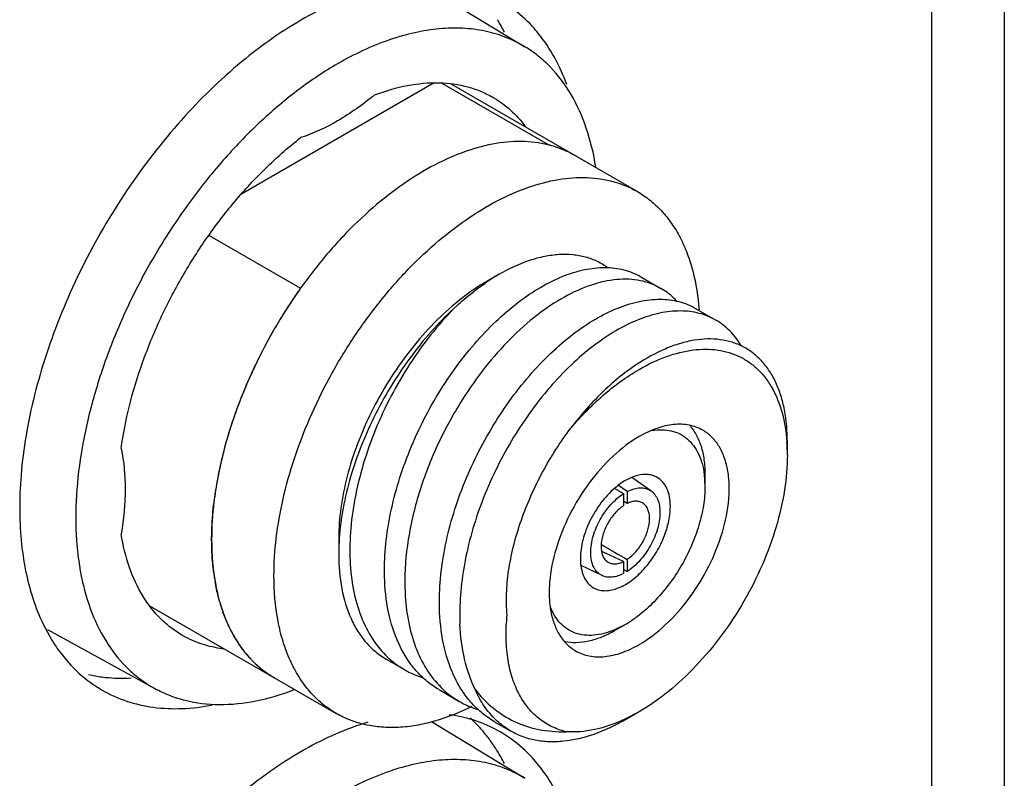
# Model space of a CAD drawing. Header units: inches. Extents: x 0 to 22, y 0 to 17.
# Tile 25 of 40: x 4.959 to 5.355, y 12.192 to 12.497. Entities that reach past the tile are written whole.
import ezdxf

# ---------------------------------------------------------------- set-up
doc = ezdxf.new("R2010")
doc.units = ezdxf.units.IN
doc.header["$LTSCALE"] = 1.21
doc.header["$MEASUREMENT"] = 0
doc.layers.get('0').update_dxf_attribs({"linetype": 'CONTINUOUS'})
doc.layers.add('02___PRT_ALL_AXES', color=7, linetype='CONTINUOUS')

msp = doc.modelspace()

# ---------------------------------------------------------------- linework, layer by layer
at = {"color": 3, "linetype": 'CONTINUOUS'}
for p, q in [((5.3546442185, 13.1164843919), (5.3546442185, 10.520925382)), ((5.3253548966, 13.0756569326), (5.3253548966, 10.4800979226))]:
    msp.add_line(p, q, dxfattribs=at)
at = {"color": 7, "linetype": 'CONTINUOUS'}
for p, q in [((5.1242889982, 12.5086700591), (5.1619288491, 12.4858508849)), ((5.1254349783, 12.4713265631), (5.0477242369, 12.426457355)), ((5.1713886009, 12.4464234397), (5.1286525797, 12.4710986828)), ((5.1323531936, 12.4708365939), (5.2071345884, 12.4276587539)), ((5.1713289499, 12.4463889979), (5.1713886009, 12.4464234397)), ((5.034962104, 12.4100785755), (5.0717018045, 12.3888655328)), ((5.1515641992, 12.3944716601), (5.1466001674, 12.391606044)), ((5.2084431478, 12.3934890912), (5.2166013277, 12.3887786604)), ((5.0717018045, 12.3888655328), (5.0717650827, 12.3889020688)), ((5.230528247, 12.3807374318), (5.2386975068, 12.3760206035)), ((5.2672278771, 12.3272713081), (5.2672358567, 12.327160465)), ((5.2674207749, 12.3218523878), (5.2674207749, 12.3271646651)), ((5.2125738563, 12.3074298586), (5.2048550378, 12.3127695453)), ((5.2339952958, 12.3140071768), (5.2342925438, 12.3091540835)), ((5.2342925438, 12.3139762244), (5.2342925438, 12.3091540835)), ((5.1980148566, 12.3084126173), (5.2015818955, 12.3063216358)), ((5.202973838, 12.3071226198), (5.1995019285, 12.3096331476)), ((5.2015818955, 12.3063195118), (5.2015818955, 12.3014892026)), ((5.202973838, 12.3071226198), (5.202973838, 12.3022920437)), ((5.202973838, 12.3022920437), (5.2015820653, 12.3032778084)), ((5.0870250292, 12.2884188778), (5.0870250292, 12.2819893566)), ((5.1926236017, 12.2858929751), (5.1929347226, 12.2857106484)), ((5.2015818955, 12.2790463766), (5.1927574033, 12.2831172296)), ((5.1929097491, 12.2733728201), (5.1844562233, 12.2773739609)), ((5.2015818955, 12.2790455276), (5.2015818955, 12.2742152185)), ((5.202973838, 12.279846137), (5.202973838, 12.2750167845)), ((5.2015820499, 12.2758063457), (5.202973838, 12.2750167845)), ((5.0112851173, 12.2611522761), (5.0860657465, 12.2179748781)), ((5.0429812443, 12.2526658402), (5.0404972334, 12.2586693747)), ((5.2022747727, 12.25370125), (5.1979232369, 12.2515324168)), ((5.2022778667, 12.2537030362), (5.1980985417, 12.2512904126)), ((4.9699764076, 12.251699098), (5.013067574, 12.2280322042)), ((5.048313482, 12.2438128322), (5.0452239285, 12.2484490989)), ((5.1061027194, 12.2398198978), (5.1134290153, 12.2355897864)), ((5.1273543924, 12.2275494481), (5.1355136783, 12.2228383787)), ((5.2078398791, 12.2186618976), (5.202095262, 12.2156663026)), ((5.2078456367, 12.2186652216), (5.2022715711, 12.2154474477)), ((5.1242889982, 12.2147407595), (5.1619288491, 12.1919215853)), ((5.1494549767, 12.2147888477), (5.1562126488, 12.2108870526))]:
    msp.add_line(p, q, dxfattribs=at)
for centre, radius, start, end in [((5.16109171, 12.4051184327), 0.0425691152, 69.3195353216, 76.0020946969), ((5.161640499, 12.4066343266), 0.0409570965, 62.9373120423, 69.2888719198), ((5.1619050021, 12.4071838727), 0.0403473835, 59.9984622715, 62.916746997), ((5.1978710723, 12.3151095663), 0.0918932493, 123.8228498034, 124.4513281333), ((5.1948907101, 12.3196070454), 0.0864979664, 120.0632818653, 123.8410290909), ((5.2399487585, 12.2690885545), 0.2065273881, 144.5524905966, 146.8248117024), ((5.2419494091, 12.2677771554), 0.2089195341, 146.8240204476, 148.9559545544), ((5.2424596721, 12.2674684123), 0.2095159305, 148.9555768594, 151.3614594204), ((5.2415655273, 12.267948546), 0.2085010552, 151.3594936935, 153.4630101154), ((5.2386238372, 12.2694036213), 0.2052191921, 153.4595208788, 155.9490527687), ((5.2340315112, 12.2714339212), 0.2001981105, 155.9440269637, 158.0582695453), ((5.2277678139, 12.2739229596), 0.1934580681, 158.0488598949, 160.6322768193), ((5.2201160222, 12.2765860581), 0.1853561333, 160.6244968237, 162.8560833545), ((5.2104981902, 12.2794915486), 0.175309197, 162.8369039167, 165.8470743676), ((5.1934213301, 12.3219341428), 0.0739993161, 359.9366214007, 4.049979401), ((5.2005404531, 12.2819839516), 0.165044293, 165.8408171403, 168.0018102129), ((5.1880346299, 12.2845311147), 0.1522822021, 167.9610994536, 171.7268463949), ((5.1769269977, 12.2861535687), 0.1410567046, 171.7297970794, 173.6547413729), ((5.180260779, 12.2818887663), 0.0932358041, 176.0469827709, 179.9381846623), ((7.2140122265, 15.7339505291), 3.9968878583, 239.624639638, 239.7913072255), ((5.1239330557, 12.2859648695), 0.0878996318, 187.2323364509, 189.8835462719), ((5.1054007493, 12.2816767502), 0.0688607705, 195.6561195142, 199.5186945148), ((5.0922970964, 12.2761898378), 0.0546391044, 205.5014602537, 210.5113157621), ((5.0467472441, 12.2922488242), 0.0487120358, 262.5921261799, 262.9001503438), ((5.0847435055, 12.271159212), 0.0455518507, 216.8939090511, 222.3944159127), ((5.0826218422, 12.2691765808), 0.0426482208, 222.3491080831, 229.6743302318), ((5.0813435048, 12.2676415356), 0.0406506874, 229.6478335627, 239.8927854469)]:
    msp.add_arc(centre, radius, start, end, dxfattribs=at)
for points, knots in [([(5.1619287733, 12.4858507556), (5.1594833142, 12.4873332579), (5.1542792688, 12.4898996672), (5.1458221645, 12.4923913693), (5.1367851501, 12.4935196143), (5.1272685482, 12.4932811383), (5.1173661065, 12.4916882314), (5.1033965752, 12.4876791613), (5.0932112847, 12.4828451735), (5.0865796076, 12.4790161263)], [0, 0, 0, 0, 0.1081713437, 0.2181945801, 0.3320116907, 0.451240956, 0.5770905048, 0.7103415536, 1, 1, 1, 1]), ([(5.1903927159, 12.4375209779), (5.1895501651, 12.4428330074), (5.1871682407, 12.4529265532), (5.1810905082, 12.4666269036), (5.1740252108, 12.476132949), (5.1673947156, 12.4821974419), (5.1637911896, 12.4847217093), (5.1619287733, 12.4858507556)], [0, 0, 0, 0, 0.2790056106, 0.5349508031, 0.7725554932, 0.8870206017, 1, 1, 1, 1]), ([(5.0865796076, 12.4790161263), (5.0812022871, 12.4759113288), (5.0705208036, 12.4687674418), (5.0554007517, 12.4560205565), (5.0409542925, 12.4411506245), (5.0274937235, 12.4244785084), (5.0153068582, 12.406362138), (5.0046565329, 12.3871918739), (4.9957721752, 12.3673808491), (4.9888451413, 12.347355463), (4.9840245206, 12.3275451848), (4.9814146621, 12.308372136), (4.981075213, 12.2902406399), (4.9830229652, 12.2735286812), (4.9872418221, 12.258581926), (4.9936782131, 12.2457248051), (5.0009158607, 12.2369132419), (5.0076006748, 12.2313484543), (5.0112084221, 12.2290535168), (5.013067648, 12.2280323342)], [0, 0, 0, 0, 0.0625050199, 0.1289882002, 0.1987406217, 0.2708781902, 0.3444044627, 0.418259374, 0.4913685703, 0.5626907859, 0.6312671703, 0.6962745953, 0.7570864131, 0.8133446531, 0.8650465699, 0.9126404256, 0.9571010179, 0.9786471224, 1, 1, 1, 1]), ([(5.1014446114, 12.4665169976), (5.1057564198, 12.4681559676), (5.1142825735, 12.4706699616), (5.1270676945, 12.4718840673), (5.1371215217, 12.4705156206), (5.1443987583, 12.46800038), (5.1477704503, 12.4663019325), (5.1493802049, 12.4653494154)], [0, 0, 0, 0, 0.2792855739, 0.5349724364, 0.7722560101, 0.8867518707, 1, 1, 1, 1]), ([(5.1014446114, 12.4665169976), (5.096782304, 12.4626599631), (5.087381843, 12.4559570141), (5.0768858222, 12.4510448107), (5.0717146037, 12.4493512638)], [0, 0, 0, 0, 0.5265160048, 1, 1, 1, 1]), ([(5.1493802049, 12.4653494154), (5.1517974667, 12.4639190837), (5.1564134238, 12.4605090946), (5.1602641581, 12.4562614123), (5.1620051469, 12.4539592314)], [0, 0, 0, 0, 0.4931850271, 1, 1, 1, 1]), ([(4.999573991, 12.3244000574), (5.0003592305, 12.3301603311), (5.0026595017, 12.3418722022), (5.0079697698, 12.3593065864), (5.0151124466, 12.3766994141), (5.0239212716, 12.3936431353), (5.0341906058, 12.4097437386), (5.0456820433, 12.4246261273), (5.0581257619, 12.4379425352), (5.0671185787, 12.4457908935), (5.0717146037, 12.4493512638)], [0, 0, 0, 0, 0.1182128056, 0.2421378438, 0.3700470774, 0.4999951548, 0.6299438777, 0.757855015, 0.8817831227, 1, 1, 1, 1]), ([(5.1820795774, 12.4421250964), (5.1805923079, 12.4429838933), (5.1774870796, 12.4445203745), (5.1708174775, 12.4468276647), (5.161652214, 12.4481768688), (5.1499939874, 12.4473156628), (5.1377870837, 12.4440734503), (5.125278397, 12.4385446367), (5.1127147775, 12.4308583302), (5.1003520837, 12.4211796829), (5.088446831, 12.4097139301), (5.0772496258, 12.396704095), (5.0669980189, 12.3824267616), (5.0579103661, 12.3671862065), (5.0501805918, 12.3513074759), (5.0439734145, 12.335129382), (5.0394213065, 12.3189949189), (5.0366211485, 12.3032490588), (5.03594074, 12.2928788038), (5.03594074, 12.2878562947)], [0, 0, 0, 0, 0.021333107, 0.0428946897, 0.0874717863, 0.1352500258, 0.1871548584, 0.2435970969, 0.3045501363, 0.3696435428, 0.4382468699, 0.5095394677, 0.5825698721, 0.6563074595, 0.7296904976, 0.8016721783, 0.8712702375, 0.9376120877, 1, 1, 1, 1]), ([(5.0609957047, 12.2733898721), (5.0609957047, 12.2784123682), (5.0616761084, 12.2887825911), (5.064476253, 12.3045284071), (5.0690283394, 12.3206628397), (5.0752355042, 12.3368409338), (5.0829652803, 12.3527196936), (5.0920529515, 12.3679602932), (5.1023045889, 12.3822376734), (5.1135018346, 12.3952475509), (5.1254071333, 12.4067133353), (5.1377698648, 12.4163919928), (5.1503334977, 12.4240782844), (5.1628421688, 12.4296070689), (5.1750490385, 12.432849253), (5.1867072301, 12.433710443), (5.1958724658, 12.4323612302), (5.2025420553, 12.4300539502), (5.2056472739, 12.4285174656), (5.2071345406, 12.4276586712)], [0, 0, 0, 0, 0.0623877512, 0.128729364, 0.198327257, 0.2703089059, 0.3436920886, 0.4174298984, 0.490460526, 0.5617533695, 0.6303569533, 0.6954505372, 0.7564035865, 0.8128456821, 0.864750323, 0.9125284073, 0.9571053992, 0.9786669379, 1, 1, 1, 1]), ([(5.2071345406, 12.4276586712), (5.2089111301, 12.4266328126), (5.2123384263, 12.4242872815), (5.2169418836, 12.4199883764), (5.2209905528, 12.4149364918), (5.2244526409, 12.4091764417), (5.2273051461, 12.4027549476), (5.2303459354, 12.3931444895), (5.2315256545, 12.3854431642), (5.2319166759, 12.3801756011)], [0, 0, 0, 0, 0.1104812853, 0.2226407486, 0.3380314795, 0.4579897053, 0.5835757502, 0.7155407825, 1, 1, 1, 1]), ([(5.151565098, 12.394472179), (5.1554820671, 12.3967333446), (5.161492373, 12.3995677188), (5.1697305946, 12.4018087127), (5.1755208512, 12.4026008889), (5.1810495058, 12.4025421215), (5.1862532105, 12.4016220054), (5.1910595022, 12.3998347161), (5.1939490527, 12.3980799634), (5.1952893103, 12.3970836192)], [0, 0, 0, 0, 0.2927827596, 0.4261825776, 0.5515307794, 0.6698767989, 0.7826859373, 0.8918904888, 1, 1, 1, 1]), ([(5.1055086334, 12.2713171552), (5.1053303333, 12.2752278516), (5.105489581, 12.2833008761), (5.1071027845, 12.2955852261), (5.1100505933, 12.3081649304), (5.115687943, 12.3250570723), (5.1254557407, 12.3451775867), (5.1382496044, 12.3631749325), (5.1498505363, 12.3754323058), (5.1587374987, 12.3830939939), (5.1677744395, 12.3892411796), (5.1767684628, 12.3937497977), (5.1855321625, 12.3965249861), (5.1938891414, 12.3974918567), (5.2016485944, 12.3965936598), (5.2063290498, 12.3947096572), (5.2084291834, 12.3934971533)], [0, 0, 0, 0, 0.064756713, 0.1331905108, 0.2046059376, 0.2781417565, 0.4274277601, 0.5727409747, 0.6414135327, 0.7062075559, 0.7664579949, 0.8217581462, 0.8720560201, 0.917768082, 0.9598860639, 1, 1, 1, 1]), ([(5.1466001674, 12.391606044), (5.1455261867, 12.390985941), (5.141130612, 12.388308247), (5.1369773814, 12.385239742), (5.1339689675, 12.3827490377)], [0, 0, 0, 0, 0.241001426, 1, 1, 1, 1]), ([(5.2166089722, 12.3887742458), (5.2153438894, 12.3895046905), (5.212659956, 12.3907661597), (5.2067680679, 12.3924269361), (5.1985011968, 12.3927181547), (5.1880831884, 12.3903375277), (5.1772607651, 12.3853980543), (5.1663509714, 12.3780573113), (5.1556813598, 12.3685313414), (5.1455916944, 12.3570993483), (5.1395571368, 12.3485557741), (5.1367055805, 12.3440493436)], [0, 0, 0, 0, 0.0440730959, 0.0889784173, 0.1839772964, 0.2898284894, 0.4087332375, 0.5409065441, 0.6851094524, 0.8391069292, 1, 1, 1, 1]), ([(5.1345990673, 12.3818889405), (5.1355149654, 12.3827233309), (5.139123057, 12.385909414), (5.1429389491, 12.3888633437), (5.1458865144, 12.390885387)], [0, 0, 0, 0, 0.2574001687, 1, 1, 1, 1]), ([(5.222972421, 12.3836531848), (5.2225033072, 12.3841628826), (5.2205841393, 12.3861034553), (5.2183720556, 12.387756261), (5.2166089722, 12.3887742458)], [0, 0, 0, 0, 0.2538746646, 1, 1, 1, 1]), ([(5.127607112, 12.2585577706), (5.1272447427, 12.2665888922), (5.1283124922, 12.2790346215), (5.1321486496, 12.295403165), (5.1377869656, 12.3122999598), (5.1475545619, 12.3324184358), (5.160348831, 12.3504165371), (5.1719499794, 12.3626738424), (5.1808370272, 12.3703354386), (5.1898739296, 12.3764823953), (5.1988678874, 12.3809907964), (5.2076315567, 12.3837658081), (5.2159884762, 12.384732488), (5.223747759, 12.3838340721), (5.2284280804, 12.3819500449), (5.2305281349, 12.3807374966)], [0, 0, 0, 0, 0.1330107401, 0.2044419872, 0.277994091, 0.4273123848, 0.5726567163, 0.6413448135, 0.7061520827, 0.7664133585, 0.8217238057, 0.8720319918, 0.9177531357, 0.9598785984, 1, 1, 1, 1]), ([(5.1339689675, 12.3827490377), (5.1305817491, 12.3799447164), (5.1240025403, 12.3737703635), (5.1150517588, 12.3633376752), (5.1069884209, 12.3517623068), (5.1000413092, 12.3393721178), (5.094405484, 12.3265156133), (5.09023966, 12.3135530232), (5.0876607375, 12.3008503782), (5.0870252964, 12.2924649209), (5.0870251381, 12.2884189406)], [0, 0, 0, 0, 0.1217569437, 0.249169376, 0.3799719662, 0.5117070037, 0.6418593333, 0.7680073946, 0.8879742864, 1, 1, 1, 1]), ([(5.1345990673, 12.3818889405), (5.1279864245, 12.3759324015), (5.1157568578, 12.3622964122), (5.1013092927, 12.3390077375), (5.0927569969, 12.3178134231), (5.0886288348, 12.3007619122), (5.0875274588, 12.2923978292), (5.0872467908, 12.2883162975)], [0, 0, 0, 0, 0.2492721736, 0.5092901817, 0.7643367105, 0.8854121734, 1, 1, 1, 1]), ([(5.1345990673, 12.3818889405), (5.1278860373, 12.3752498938), (5.1187737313, 12.363947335), (5.1087960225, 12.3473255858), (5.102350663, 12.3339070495), (5.0972507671, 12.3200865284), (5.0936394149, 12.3062057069), (5.0916308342, 12.2926159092), (5.0913890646, 12.2836742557), (5.0915892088, 12.2793540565)], [0, 0, 0, 0, 0.2483683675, 0.3785418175, 0.5096168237, 0.6393207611, 0.7654974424, 0.8862306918, 1, 1, 1, 1]), ([(5.2387075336, 12.3760148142), (5.2366074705, 12.3772274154), (5.2319271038, 12.3791115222), (5.2241677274, 12.3800100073), (5.2158107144, 12.3790433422), (5.2070469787, 12.3762683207), (5.1980529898, 12.3717599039), (5.1890161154, 12.365612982), (5.1801290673, 12.3579513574), (5.1685283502, 12.3456947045), (5.1557317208, 12.3276929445), (5.1440839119, 12.3036970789), (5.1379602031, 12.2825077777), (5.1357676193, 12.2658205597), (5.1356059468, 12.2577467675), (5.1357861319, 12.253836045)], [0, 0, 0, 0, 0.040119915, 0.0822437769, 0.1279631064, 0.1782691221, 0.233576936, 0.2938350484, 0.35863859, 0.4273223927, 0.5726569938, 0.7219656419, 0.8667861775, 0.9352314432, 1, 1, 1, 1]), ([(5.2488135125, 12.3658706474), (5.2475429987, 12.36797871), (5.2445963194, 12.371849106), (5.240743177, 12.3748394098), (5.2387075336, 12.3760148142)], [0, 0, 0, 0, 0.5115032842, 1, 1, 1, 1]), ([(5.2674207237, 12.3271649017), (5.2674208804, 12.3314643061), (5.2669180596, 12.3377664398), (5.2649507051, 12.3456654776), (5.2629518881, 12.3508909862), (5.2604031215, 12.3555316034), (5.2573192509, 12.3595323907), (5.2537297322, 12.3628464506), (5.2496716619, 12.3654351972), (5.2451914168, 12.3672678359), (5.2403413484, 12.3683216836), (5.2351766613, 12.3685818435), (5.2297548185, 12.3680375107), (5.2241315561, 12.3667004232), (5.216203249, 12.3638036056), (5.210467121, 12.3606199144), (5.2067453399, 12.3581495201)], [0, 0, 0, 0, 0.1437422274, 0.2096126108, 0.2716621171, 0.330261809, 0.3860036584, 0.4398089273, 0.4927785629, 0.5460724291, 0.6007960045, 0.6579256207, 0.7182509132, 0.7823693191, 0.8506529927, 1, 1, 1, 1]), ([(5.2078456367, 12.3562436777), (5.2113645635, 12.3582754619), (5.2183651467, 12.3616388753), (5.2291106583, 12.3644227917), (5.2377414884, 12.3645036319), (5.243994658, 12.3631311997), (5.2482862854, 12.3614534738), (5.252223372, 12.3591226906), (5.2557662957, 12.3561611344), (5.2588828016, 12.35260062), (5.2625187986, 12.3469705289), (5.2658044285, 12.3384852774), (5.2669458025, 12.3311465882), (5.2672278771, 12.3272713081)], [0, 0, 0, 0, 0.1466912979, 0.2786948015, 0.3978515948, 0.4540716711, 0.5089811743, 0.5634849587, 0.618520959, 0.6749828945, 0.7336544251, 0.8597288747, 1, 1, 1, 1]), ([(5.2067453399, 12.3581495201), (5.2016996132, 12.3548003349), (5.1944920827, 12.348795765), (5.1857936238, 12.339570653), (5.1816242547, 12.3344174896), (5.179608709, 12.3317224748)], [0, 0, 0, 0, 0.4777732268, 0.7345041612, 1, 1, 1, 1]), ([(5.1796148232, 12.3317298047), (5.1837968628, 12.3367437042), (5.192518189, 12.3457873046), (5.2026661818, 12.3532531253), (5.2078456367, 12.3562436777)], [0, 0, 0, 0, 0.5219125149, 1, 1, 1, 1]), ([(5.1367055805, 12.3440493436), (5.1328891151, 12.3380180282), (5.1260912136, 12.3254694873), (5.118606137, 12.3057693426), (5.1141653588, 12.2860258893), (5.1134068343, 12.2728812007), (5.1136876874, 12.2665946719)], [0, 0, 0, 0, 0.2614116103, 0.520885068, 0.7695217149, 1, 1, 1, 1]), ([(5.2334373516, 12.3317777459), (5.2317492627, 12.3327526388), (5.2278698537, 12.3341614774), (5.221427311, 12.3343227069), (5.214559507, 12.3326664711), (5.2100923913, 12.3305395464), (5.2078456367, 12.3292422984)], [0, 0, 0, 0, 0.2177621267, 0.4509409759, 0.7101861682, 1, 1, 1, 1]), ([(5.2130155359, 12.3316939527), (5.2143363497, 12.3319135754), (5.216937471, 12.3321272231), (5.2207321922, 12.3316745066), (5.2241943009, 12.330431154), (5.2272373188, 12.3284178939), (5.2297890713, 12.3256865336), (5.2318019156, 12.3223072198), (5.2332497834, 12.3183547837), (5.233804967, 12.3155001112), (5.2339952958, 12.3140071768)], [0, 0, 0, 0, 0.1287954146, 0.2493715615, 0.3649074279, 0.4793992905, 0.5970224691, 0.7214258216, 0.855230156, 1, 1, 1, 1]), ([(5.2280497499, 12.3338339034), (5.2290885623, 12.3326659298), (5.2309481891, 12.3299606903), (5.2328924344, 12.3252289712), (5.2340562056, 12.3198103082), (5.2342925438, 12.3159716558), (5.2342925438, 12.3139762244)], [0, 0, 0, 0, 0.2207458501, 0.4588535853, 0.7181996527, 1, 1, 1, 1]), ([(5.1547612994, 12.257556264), (5.1544930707, 12.2603988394), (5.154364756, 12.266326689), (5.1552220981, 12.2754396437), (5.1570951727, 12.2849215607), (5.1609286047, 12.2979761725), (5.1679245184, 12.3140389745), (5.1754154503, 12.3260272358), (5.1796148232, 12.3317298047)], [0, 0, 0, 0, 0.1074094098, 0.2223238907, 0.3437373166, 0.470420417, 0.7335852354, 1, 1, 1, 1]), ([(5.2078456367, 12.3292422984), (5.2040572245, 12.3270549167), (5.1967033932, 12.3213956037), (5.1872907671, 12.3106878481), (5.1795423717, 12.298084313), (5.1741013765, 12.2846231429), (5.1717788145, 12.2732402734), (5.1715590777, 12.2646837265), (5.1721793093, 12.2589353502), (5.1735716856, 12.2537814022), (5.1757222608, 12.2493301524), (5.1786003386, 12.2456902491), (5.1809922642, 12.2438597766), (5.1822539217, 12.2431311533)], [0, 0, 0, 0, 0.1286527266, 0.2702062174, 0.4173237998, 0.5616337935, 0.6952695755, 0.756275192, 0.8127658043, 0.8647154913, 0.9125357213, 0.9571523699, 1, 1, 1, 1]), ([(5.2078456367, 12.2456666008), (5.2116340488, 12.2478539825), (5.2189878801, 12.2535132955), (5.2284005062, 12.2642210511), (5.2361489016, 12.2768245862), (5.2415898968, 12.2902857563), (5.2439124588, 12.3016686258), (5.2441321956, 12.3102251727), (5.2435119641, 12.315973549), (5.2421195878, 12.321127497), (5.2399690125, 12.3255787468), (5.2370909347, 12.3292186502), (5.2346990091, 12.3310491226), (5.2334373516, 12.3317777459)], [0, 0, 0, 0, 0.1286527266, 0.2702062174, 0.4173237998, 0.5616337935, 0.6952695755, 0.756275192, 0.8127658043, 0.8647154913, 0.9125357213, 0.9571523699, 1, 1, 1, 1]), ([(4.999573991, 12.3244000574), (5.0006931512, 12.3190752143), (5.001687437, 12.3075298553), (5.0005830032, 12.2960378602), (4.999573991, 12.2900719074)], [0, 0, 0, 0, 0.4734814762, 1, 1, 1, 1]), ([(5.2674206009, 12.3218522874), (5.2674205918, 12.3171431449), (5.2665580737, 12.3073437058), (5.2631195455, 12.2925600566), (5.2576110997, 12.2775851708), (5.2502384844, 12.2629822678), (5.2412782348, 12.2492958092), (5.2310636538, 12.2370378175), (5.2199798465, 12.2266672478), (5.2119242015, 12.2210201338), (5.2078456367, 12.2186652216)], [0, 0, 0, 0, 0.1141508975, 0.2373194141, 0.3669675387, 0.4999920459, 0.6330165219, 0.7626681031, 0.8858380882, 1, 1, 1, 1]), ([(5.2150737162, 12.3128308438), (5.2145257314, 12.3131473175), (5.2133357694, 12.3136659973), (5.2106594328, 12.3141922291), (5.2068739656, 12.3137712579), (5.2022911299, 12.3117937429), (5.1994153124, 12.3097161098), (5.1979933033, 12.3084949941)], [0, 0, 0, 0, 0.101565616, 0.2063418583, 0.4348486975, 0.6991639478, 1, 1, 1, 1]), ([(5.220373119, 12.3011171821), (5.220373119, 12.3024140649), (5.2201771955, 12.3048797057), (5.2191777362, 12.3082671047), (5.2174973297, 12.3110161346), (5.2159176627, 12.3123434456), (5.2150737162, 12.3128308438)], [0, 0, 0, 0, 0.2897900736, 0.5490571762, 0.7822292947, 1, 1, 1, 1]), ([(5.1979933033, 12.3084949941), (5.195949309, 12.3067397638), (5.1921884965, 12.3026341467), (5.187845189, 12.2955428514), (5.1849729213, 12.2879567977), (5.1841826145, 12.2827109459), (5.1841826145, 12.2802212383)], [0, 0, 0, 0, 0.2504026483, 0.5129414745, 0.7686036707, 1, 1, 1, 1]), ([(5.2342925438, 12.3091540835), (5.2342925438, 12.3066233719), (5.2338290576, 12.3013572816), (5.2319810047, 12.293412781), (5.2290209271, 12.2853655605), (5.2250589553, 12.2775182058), (5.2202439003, 12.2701633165), (5.2147547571, 12.2635760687), (5.208798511, 12.2580031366), (5.2044695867, 12.2549685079), (5.2022778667, 12.2537030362)], [0, 0, 0, 0, 0.1141552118, 0.2373204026, 0.3669705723, 0.4999939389, 0.6330181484, 0.7626707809, 0.8858398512, 1, 1, 1, 1]), ([(5.202973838, 12.3071232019), (5.2038321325, 12.3075691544), (5.2055347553, 12.308281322), (5.2081343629, 12.3087461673), (5.2105479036, 12.3085056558), (5.2119636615, 12.3078517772), (5.2125737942, 12.3074297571)], [0, 0, 0, 0, 0.2881508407, 0.5458216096, 0.7789897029, 1, 1, 1, 1]), ([(5.1883584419, 12.2826323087), (5.1883584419, 12.2848368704), (5.1891590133, 12.2894865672), (5.1919741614, 12.2960627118), (5.1961232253, 12.3019414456), (5.1996855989, 12.3051150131), (5.2015818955, 12.3063195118)], [0, 0, 0, 0, 0.235783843, 0.4969255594, 0.7597308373, 1, 1, 1, 1]), ([(5.2125737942, 12.3074297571), (5.2131589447, 12.3070250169), (5.2142397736, 12.3059775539), (5.2153818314, 12.3039226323), (5.2160624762, 12.3014408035), (5.2161972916, 12.2996469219), (5.2161972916, 12.2987061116)], [0, 0, 0, 0, 0.2178724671, 0.4522920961, 0.7119044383, 1, 1, 1, 1]), ([(5.03594074, 12.2878562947), (5.03594074, 12.2889877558), (5.0360099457, 12.2936254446), (5.0363471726, 12.2982581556), (5.0367344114, 12.3017430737)], [0, 0, 0, 0, 0.2439635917, 1, 1, 1, 1]), ([(5.1894820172, 12.2685075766), (5.1901128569, 12.2681432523), (5.191503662, 12.267565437), (5.1937992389, 12.2672287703), (5.1962646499, 12.2674100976), (5.1998466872, 12.2683633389), (5.2044260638, 12.270866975), (5.2094852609, 12.2753478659), (5.2139574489, 12.2810720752), (5.2174771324, 12.2875774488), (5.2197610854, 12.2943305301), (5.220373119, 12.2989297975), (5.220373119, 12.3011171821)], [0, 0, 0, 0, 0.0428582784, 0.0874866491, 0.1353204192, 0.1872856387, 0.3045492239, 0.4382204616, 0.5825679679, 0.7297234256, 0.8713117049, 1, 1, 1, 1]), ([(5.2015818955, 12.3014892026), (5.2002790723, 12.3006292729), (5.1978387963, 12.2984026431), (5.1949991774, 12.2943158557), (5.1930785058, 12.2897694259), (5.1925342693, 12.2865635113), (5.1925342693, 12.2850433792)], [0, 0, 0, 0, 0.2415407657, 0.5043341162, 0.7647880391, 1, 1, 1, 1]), ([(5.2094332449, 12.3024369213), (5.2090181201, 12.3027158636), (5.2080630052, 12.303148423), (5.2064432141, 12.3033198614), (5.2046986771, 12.3030332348), (5.2035520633, 12.3025789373), (5.202973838, 12.3022928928)], [0, 0, 0, 0, 0.2221388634, 0.45604542, 0.7134710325, 1, 1, 1, 1]), ([(5.2120214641, 12.2962950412), (5.2120214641, 12.2969601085), (5.2119250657, 12.2982278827), (5.2114388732, 12.2999798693), (5.2106222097, 12.3014258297), (5.2098502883, 12.3021566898), (5.2094332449, 12.3024369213)], [0, 0, 0, 0, 0.2883315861, 0.5479819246, 0.7821695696, 1, 1, 1, 1]), ([(5.2161972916, 12.2987061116), (5.2161972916, 12.29650155), (5.2153967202, 12.2918518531), (5.2125815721, 12.2852757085), (5.2084325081, 12.2793969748), (5.2048701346, 12.2762234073), (5.202973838, 12.2750189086)], [0, 0, 0, 0, 0.235783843, 0.4969255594, 0.7597308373, 1, 1, 1, 1]), ([(5.202973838, 12.2798492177), (5.2042766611, 12.2807091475), (5.2067169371, 12.2829357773), (5.2095565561, 12.2870225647), (5.2114772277, 12.2915689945), (5.2120214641, 12.294774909), (5.2120214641, 12.2962950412)], [0, 0, 0, 0, 0.2415407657, 0.5043341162, 0.7647880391, 1, 1, 1, 1]), ([(5.0245492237, 12.249149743), (5.0229197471, 12.2500675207), (5.0197635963, 12.2521380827), (5.0139477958, 12.2571820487), (5.0077368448, 12.2652032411), (5.0023964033, 12.2768801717), (5.0003105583, 12.2855192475), (4.999573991, 12.2900719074)], [0, 0, 0, 0, 0.1132509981, 0.2277493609, 0.4650356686, 0.7207208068, 1, 1, 1, 1]), ([(5.03594074, 12.2878562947), (5.03594074, 12.2817206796), (5.0366569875, 12.2727145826), (5.0394257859, 12.2613947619), (5.0422423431, 12.2538516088), (5.0458326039, 12.2471014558), (5.0501687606, 12.2412121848), (5.0552103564, 12.2362498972), (5.0590262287, 12.2335873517), (5.0610108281, 12.2324413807)], [0, 0, 0, 0, 0.289278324, 0.4225360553, 0.5484973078, 0.6678936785, 0.7818673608, 0.8919523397, 1, 1, 1, 1]), ([(5.0367327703, 12.2748989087), (5.0365997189, 12.2759438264), (5.0361269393, 12.2802472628), (5.03594074, 12.2845808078), (5.03594074, 12.2878562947)], [0, 0, 0, 0, 0.2433340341, 1, 1, 1, 1]), ([(5.1925342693, 12.2850433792), (5.1925342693, 12.2843123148), (5.1926496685, 12.282925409), (5.1932416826, 12.2810310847), (5.1942406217, 12.2795215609), (5.1951716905, 12.2788300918), (5.1956638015, 12.2785890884)], [0, 0, 0, 0, 0.2909483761, 0.5498465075, 0.7819249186, 1, 1, 1, 1]), ([(5.0870250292, 12.2819893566), (5.0870250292, 12.2773202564), (5.0877279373, 12.268447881), (5.0908114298, 12.2580105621), (5.0945524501, 12.2509759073), (5.0978522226, 12.2464940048), (5.1016890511, 12.2427183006), (5.1045925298, 12.2406918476), (5.1061027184, 12.239819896)], [0, 0, 0, 0, 0.2894112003, 0.5482952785, 0.6677474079, 0.7817737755, 0.8919093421, 1, 1, 1, 1]), ([(5.1929097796, 12.2733728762), (5.1921961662, 12.2737107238), (5.1908422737, 12.2746900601), (5.1893879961, 12.2768543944), (5.1885258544, 12.279580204), (5.1883584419, 12.2815783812), (5.1883584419, 12.2826323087)], [0, 0, 0, 0, 0.2181627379, 0.4500600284, 0.7087854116, 1, 1, 1, 1]), ([(5.0915892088, 12.2793540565), (5.0917727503, 12.2753922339), (5.0926193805, 12.2677774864), (5.0955980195, 12.2571142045), (5.1001897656, 12.2479059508), (5.1043961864, 12.2427798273), (5.1067040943, 12.2406046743)], [0, 0, 0, 0, 0.2795567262, 0.5378008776, 0.7764578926, 1, 1, 1, 1]), ([(5.1841826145, 12.2802212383), (5.1841826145, 12.2789243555), (5.184378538, 12.2764587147), (5.1853779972, 12.2730713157), (5.1870584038, 12.2703222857), (5.1886380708, 12.2689949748), (5.1894820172, 12.2685075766)], [0, 0, 0, 0, 0.2897900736, 0.5490571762, 0.7822292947, 1, 1, 1, 1]), ([(5.1956638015, 12.2785890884), (5.1960710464, 12.2783896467), (5.196977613, 12.2781028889), (5.1984555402, 12.2780548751), (5.2000272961, 12.2783689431), (5.2010610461, 12.2787878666), (5.2015818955, 12.2790455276)], [0, 0, 0, 0, 0.2217401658, 0.4575926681, 0.7158456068, 1, 1, 1, 1]), ([(5.0860657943, 12.2179749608), (5.084081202, 12.2191209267), (5.080265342, 12.2217834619), (5.0752237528, 12.2267457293), (5.0708875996, 12.2326349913), (5.0672973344, 12.23938514), (5.0644807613, 12.2469282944), (5.0617119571, 12.2582481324), (5.0609957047, 12.2672542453), (5.0609957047, 12.2733898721)], [0, 0, 0, 0, 0.1080472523, 0.2181319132, 0.3321054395, 0.4515018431, 0.5774631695, 0.7107211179, 1, 1, 1, 1]), ([(5.2015818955, 12.2742152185), (5.2008218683, 12.2738203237), (5.1993127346, 12.273172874), (5.1970111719, 12.2726644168), (5.1948432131, 12.2726924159), (5.193508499, 12.2730894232), (5.1929097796, 12.2733728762)], [0, 0, 0, 0, 0.2852304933, 0.5438552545, 0.7793978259, 1, 1, 1, 1]), ([(5.0390948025, 12.2630937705), (5.038918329, 12.2637215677), (5.0382328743, 12.2662923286), (5.0376829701, 12.2688988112), (5.0373379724, 12.2708772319)], [0, 0, 0, 0, 0.2451239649, 1, 1, 1, 1]), ([(5.1273487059, 12.2275527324), (5.1257236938, 12.2284909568), (5.1225935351, 12.2306469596), (5.1184125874, 12.2346172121), (5.1147661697, 12.2392939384), (5.1105646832, 12.2465699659), (5.1068825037, 12.2573084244), (5.1057284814, 12.2664951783), (5.1055086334, 12.2713171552)], [0, 0, 0, 0, 0.1104549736, 0.2226394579, 0.3381439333, 0.4583049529, 0.7158598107, 1, 1, 1, 1]), ([(5.1136876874, 12.2665946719), (5.1138607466, 12.2627209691), (5.1146876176, 12.2552700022), (5.1175403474, 12.2448129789), (5.1219369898, 12.2357360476), (5.1259642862, 12.230632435), (5.1281790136, 12.2284467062)], [0, 0, 0, 0, 0.2789630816, 0.5371571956, 0.7761384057, 1, 1, 1, 1]), ([(5.1979232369, 12.2515324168), (5.1965414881, 12.2509535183), (5.1938041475, 12.2500105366), (5.1896760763, 12.2492867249), (5.1857593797, 12.2493310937), (5.1821306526, 12.2501582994), (5.1788730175, 12.2517625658), (5.1760663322, 12.254108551), (5.1737714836, 12.2571333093), (5.1726480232, 12.2594688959), (5.1721730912, 12.2607102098)], [0, 0, 0, 0, 0.1448432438, 0.2787645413, 0.4033068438, 0.5210532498, 0.6356055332, 0.7510969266, 0.8715010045, 1, 1, 1, 1]), ([(5.1494472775, 12.2147933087), (5.1478223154, 12.2157315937), (5.1446920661, 12.2178874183), (5.1405112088, 12.2218577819), (5.1368646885, 12.2265344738), (5.1326630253, 12.2338104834), (5.1289823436, 12.2445491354), (5.1278246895, 12.2537356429), (5.127607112, 12.2585577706)], [0, 0, 0, 0, 0.1104540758, 0.2226380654, 0.3381431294, 0.4583073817, 0.7158573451, 1, 1, 1, 1]), ([(5.178336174, 12.2106585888), (5.1763238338, 12.2111520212), (5.1724082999, 12.2125688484), (5.1671272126, 12.2159616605), (5.1626419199, 12.2205542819), (5.159048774, 12.2262478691), (5.1564071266, 12.2329368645), (5.1547706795, 12.2405084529), (5.1541651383, 12.2488308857), (5.1544522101, 12.2545930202), (5.1547612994, 12.257556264)], [0, 0, 0, 0, 0.1082786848, 0.2155624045, 0.3253667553, 0.4410289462, 0.5651083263, 0.6992988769, 0.8443029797, 1, 1, 1, 1]), ([(5.1418726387, 12.2276312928), (5.1400066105, 12.2314955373), (5.1371090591, 12.2401223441), (5.1360034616, 12.2491191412), (5.1357861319, 12.253836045)], [0, 0, 0, 0, 0.4761069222, 1, 1, 1, 1]), ([(5.04046671, 12.2439433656), (5.0376490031, 12.2443097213), (5.0321365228, 12.2455264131), (5.0269601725, 12.247791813), (5.0245492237, 12.249149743)], [0, 0, 0, 0, 0.5066291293, 1, 1, 1, 1]), ([(5.1980985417, 12.2512904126), (5.1963777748, 12.2502970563), (5.192949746, 12.2485887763), (5.1876977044, 12.2468889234), (5.1826479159, 12.2461990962), (5.1793862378, 12.2464447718), (5.1778592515, 12.2467528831)], [0, 0, 0, 0, 0.2816677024, 0.5409954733, 0.7791687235, 1, 1, 1, 1]), ([(5.1822539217, 12.2431311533), (5.1839420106, 12.2421562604), (5.1878214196, 12.2407474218), (5.1942639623, 12.2405861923), (5.2011317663, 12.2422424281), (5.205598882, 12.2443693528), (5.2078456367, 12.2456666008)], [0, 0, 0, 0, 0.2177621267, 0.4509409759, 0.7101861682, 1, 1, 1, 1]), ([(5.1067040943, 12.2406046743), (5.1072177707, 12.2401205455), (5.1093089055, 12.2382580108), (5.1116156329, 12.2366368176), (5.1134290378, 12.2355897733)], [0, 0, 0, 0, 0.2521086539, 1, 1, 1, 1]), ([(5.1134290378, 12.2355897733), (5.1140150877, 12.2352513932), (5.1164079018, 12.2339592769), (5.1189487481, 12.2329432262), (5.120900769, 12.2323437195)], [0, 0, 0, 0, 0.2489117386, 1, 1, 1, 1]), ([(5.013067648, 12.2280323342), (5.0149765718, 12.226983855), (5.0189642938, 12.2251250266), (5.0275313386, 12.2224146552), (5.0392963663, 12.2210481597), (5.0541998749, 12.2226342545), (5.0641321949, 12.2256171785), (5.0691536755, 12.2275432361)], [0, 0, 0, 0, 0.1129804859, 0.2274467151, 0.4650525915, 0.7210029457, 1, 1, 1, 1]), ([(5.1281790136, 12.2284467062), (5.1287339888, 12.2278989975), (5.1309976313, 12.2257984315), (5.1335284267, 12.2239846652), (5.1355269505, 12.2228307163)], [0, 0, 0, 0, 0.2525465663, 1, 1, 1, 1]), ([(5.1418668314, 12.2276445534), (5.1439796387, 12.2249032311), (5.1487693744, 12.2199017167), (5.1575649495, 12.2143468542), (5.1676094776, 12.2110961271), (5.1747208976, 12.2105611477), (5.178336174, 12.2106585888)], [0, 0, 0, 0, 0.2487221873, 0.4925004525, 0.7400995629, 1, 1, 1, 1]), ([(5.150191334, 12.215421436), (5.1484582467, 12.2170850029), (5.1452640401, 12.2209192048), (5.1428949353, 12.2252990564), (5.1418726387, 12.2276312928)], [0, 0, 0, 0, 0.4854355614, 1, 1, 1, 1]), ([(5.1355269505, 12.2228307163), (5.1360953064, 12.2225025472), (5.1384141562, 12.221247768), (5.1408724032, 12.2202522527), (5.1427609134, 12.2196583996)], [0, 0, 0, 0, 0.2489762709, 1, 1, 1, 1]), ([(5.140514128, 12.2207086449), (5.1356811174, 12.2183158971), (5.1283001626, 12.2153545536), (5.1182775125, 12.2130466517), (5.1111630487, 12.2122338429), (5.1043215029, 12.2123058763), (5.0978070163, 12.2132670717), (5.0916774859, 12.215113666), (5.0878702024, 12.2169330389), (5.0860657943, 12.2179749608)], [0, 0, 0, 0, 0.2851082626, 0.4172538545, 0.5428848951, 0.6627646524, 0.7779639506, 0.8898440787, 1, 1, 1, 1]), ([(5.1562127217, 12.2108871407), (5.1556708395, 12.2112000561), (5.153530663, 12.2125243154), (5.151555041, 12.2141124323), (5.150191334, 12.215421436)], [0, 0, 0, 0, 0.2487019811, 1, 1, 1, 1]), ([(5.2022715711, 12.2154474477), (5.1982279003, 12.2131131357), (5.1901925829, 12.2092861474), (5.1796117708, 12.2067384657), (5.1716490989, 12.2064613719), (5.1661178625, 12.2070783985), (5.1609295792, 12.2085134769), (5.1577229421, 12.2100150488), (5.1562127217, 12.2108871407)], [0, 0, 0, 0, 0.2894099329, 0.5482921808, 0.6677443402, 0.7817699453, 0.8919032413, 1, 1, 1, 1]), ([(5.202095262, 12.2156663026), (5.1981750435, 12.213841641), (5.1904231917, 12.2110719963), (5.1821603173, 12.2103488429), (5.178336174, 12.2106585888)], [0, 0, 0, 0, 0.5298621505, 1, 1, 1, 1]), ([(5.1619287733, 12.191921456), (5.1594833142, 12.1934039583), (5.1542792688, 12.1959703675), (5.1458221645, 12.1984620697), (5.1367851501, 12.1995903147), (5.1272685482, 12.1993518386), (5.1173661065, 12.1977589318), (5.1033965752, 12.1937498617), (5.0932112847, 12.1889158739), (5.0865796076, 12.1850868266)], [0, 0, 0, 0, 0.1081713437, 0.2181945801, 0.3320116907, 0.451240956, 0.5770905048, 0.7103415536, 1, 1, 1, 1])]:
    msp.add_open_spline(points, degree=3, knots=knots, dxfattribs=at)
at = {"layer": '02___PRT_ALL_AXES', "color": 3, "linetype": 'CONTINUOUS'}
msp.add_line((4.9682038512, 12.2538282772), (4.9717194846, 12.2473985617), dxfattribs=at)
at = {"layer": '02___PRT_ALL_AXES', "color": 7, "linetype": 'CONTINUOUS'}
for centre, radius, start, end in [((5.0900530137, 12.4593379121), 0.0713952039, 27.0324118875, 31.6001890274), ((4.999262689, 12.2921536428), 0.0599675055, 257.6288164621, 262.8147285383), ((5.1009519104, 12.1731085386), 0.0580202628, 40.7174196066, 47.8701939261), ((5.0980262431, 12.1706047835), 0.0618710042, 36.1990577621, 40.7074080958), ((5.094755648, 12.1682498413), 0.0659010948, 31.6386009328, 36.1719136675), ((5.0900530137, 12.1654086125), 0.0713952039, 27.0324118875, 31.6001890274)]:
    msp.add_arc(centre, radius, start, end, dxfattribs=at)
at = {"layer": '02___PRT_ALL_AXES', "color": 3, "linetype": 'CONTINUOUS'}
for centre, radius, start, end in [((5.0278259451, 12.2819676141), 0.0659010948, 211.6386009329, 216.1719136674), ((5.1233537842, 12.1582368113), 0.059791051, 77.6259476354, 82.2856560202), ((5.1251573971, 12.1642387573), 0.0535055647, 60.0113995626, 64.0499282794), ((5.1252277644, 12.1643676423), 0.0533587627, 56.3007457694, 60.007669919), ((5.125142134, 12.1642410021), 0.0535116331, 54.0182094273, 56.2996996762)]:
    msp.add_arc(centre, radius, start, end, dxfattribs=at)
for points, knots in [([(5.0987604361, 12.5083578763), (5.0899387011, 12.5057541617), (5.0768056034, 12.499888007), (5.0602882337, 12.4894716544), (5.0431323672, 12.4763864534), (5.0227825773, 12.4564869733), (5.0012721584, 12.4286241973), (4.9832411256, 12.3976656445), (4.9695837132, 12.3651500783), (4.9622570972, 12.3375389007), (4.9592843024, 12.3160687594), (4.9587603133, 12.3056833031), (4.9587603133, 12.3006253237)], [0, 0, 0, 0, 0.1043745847, 0.1614524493, 0.2214847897, 0.3488910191, 0.4831143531, 0.6197885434, 0.7542791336, 0.8822058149, 0.9426041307, 1, 1, 1, 1]), ([(5.1674155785, 12.4911074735), (5.1666161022, 12.4920998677), (5.1633557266, 12.4958994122), (5.1596013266, 12.4992797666), (5.1565817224, 12.5014721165)], [0, 0, 0, 0, 0.2545723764, 1, 1, 1, 1]), ([(5.1787154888, 12.4706722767), (5.1773334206, 12.4744459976), (5.1741319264, 12.4816062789), (5.1697939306, 12.4881552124), (5.1674155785, 12.4911074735)], [0, 0, 0, 0, 0.514580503, 1, 1, 1, 1]), ([(4.9587603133, 12.3006253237), (4.9587603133, 12.2962689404), (4.9591314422, 12.2877761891), (4.9613925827, 12.2719051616), (4.9649222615, 12.2606170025), (4.9682038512, 12.2538282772)], [0, 0, 0, 0, 0.2718800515, 0.5294151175, 1, 1, 1, 1]), ([(4.9746273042, 12.2430721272), (4.9769707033, 12.2398714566), (4.9821989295, 12.2339791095), (4.9885582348, 12.229313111), (4.9918938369, 12.2273879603)], [0, 0, 0, 0, 0.5073897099, 1, 1, 1, 1]), ([(4.9918938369, 12.2273879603), (4.9950045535, 12.2255926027), (5.0016965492, 12.2225885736), (5.0126232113, 12.2201046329), (5.0243217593, 12.2196304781), (5.0322628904, 12.2206098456), (5.0362897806, 12.2213937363)], [0, 0, 0, 0, 0.235631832, 0.4774387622, 0.7308541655, 1, 1, 1, 1]), ([(5.0987604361, 12.2144285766), (5.0899387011, 12.2118248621), (5.0768056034, 12.2059587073), (5.0602882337, 12.1955423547), (5.0431323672, 12.1824571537), (5.0227825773, 12.1625576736), (5.0012721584, 12.1346948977), (4.9832411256, 12.1037363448), (4.9695837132, 12.0712207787), (4.9622570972, 12.0436096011), (4.9592843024, 12.0221394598), (4.9587603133, 12.0117540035), (4.9587603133, 12.006696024)], [0, 0, 0, 0, 0.1043745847, 0.1614524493, 0.2214847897, 0.3488910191, 0.4831143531, 0.6197885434, 0.7542791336, 0.8822058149, 0.9426041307, 1, 1, 1, 1]), ([(5.1485707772, 12.2123496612), (5.1475951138, 12.2128245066), (5.1435988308, 12.2146223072), (5.1393855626, 12.2159319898), (5.1361665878, 12.2166388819)], [0, 0, 0, 0, 0.2476921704, 1, 1, 1, 1]), ([(5.1674155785, 12.1971781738), (5.1666161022, 12.198170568), (5.1633557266, 12.2019701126), (5.1596013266, 12.2053504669), (5.1565817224, 12.2075428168)], [0, 0, 0, 0, 0.2545723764, 1, 1, 1, 1]), ([(5.1787154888, 12.176742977), (5.1773334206, 12.180516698), (5.1741319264, 12.1876769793), (5.1697939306, 12.1942259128), (5.1674155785, 12.1971781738)], [0, 0, 0, 0, 0.514580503, 1, 1, 1, 1])]:
    msp.add_open_spline(points, degree=3, knots=knots, dxfattribs=at)
at = {"layer": '02___PRT_ALL_AXES', "color": 7, "linetype": 'CONTINUOUS'}
msp.add_open_spline([(4.9917620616, 12.2326570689), (4.9927226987, 12.2325352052), (4.9966556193, 12.2321288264), (5.0006237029, 12.2320822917), (5.0036048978, 12.2322278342)], degree=3, knots=[0, 0, 0, 0, 0.2449572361, 1, 1, 1, 1], dxfattribs=at)

doc.saveas('drawing.dxf')
